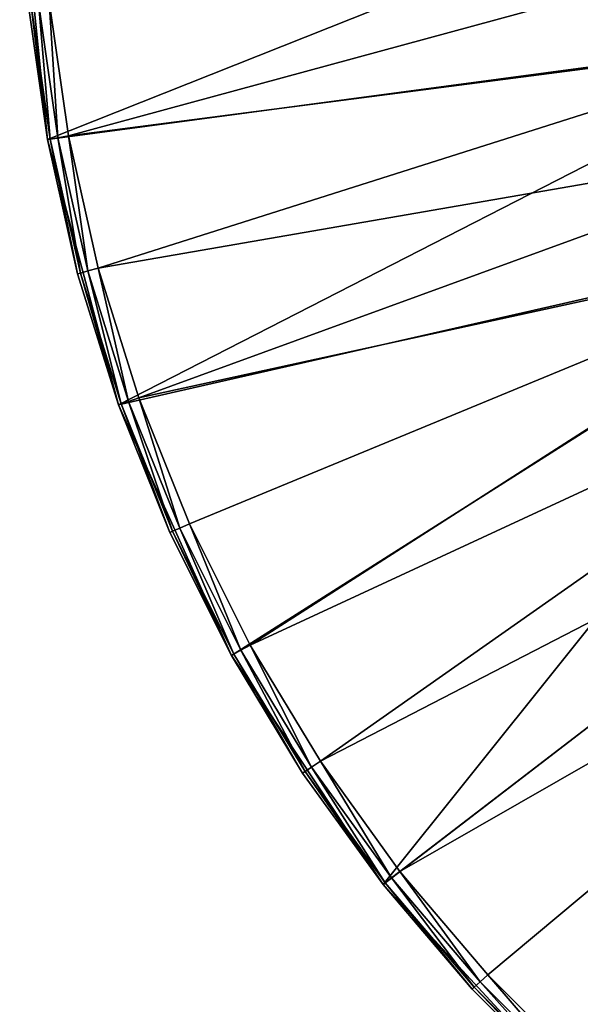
# Model space of a CAD drawing. Extents: x 0 to 80, y 0 to 208.
# Tile 16 of 33: x 0 to 13, y 141 to 164. Entities that reach past the tile are written whole.
import ezdxf

# ---------------------------------------------------------------- set-up
doc = ezdxf.new("R2010")
doc.units = 0

msp = doc.modelspace()

# ---------------------------------------------------------------- linework, layer by layer
for points in [[(0.008292, 167.185333), (18.799997, 168), (0.656746, 160.781387)], [(18.799997, 168), (19.33153, 163.282562), (0.656746, 160.781387)], [(0.656746, 160.781387, 3.499985), (0.008292, 167.185333), (0.656746, 160.781387)], [(0.203498, 163.970306, 3.499985), (0.008292, 167.185333), (0.656746, 160.781387, 3.499985)], [(18.436447, 165.570374, 3.999993), (0.700951, 164.020676, 3.999993), (1.148537, 160.871628, 3.999993)], [(18.844061, 163.17131, 3.999993), (18.436447, 165.570374, 3.999993), (1.148537, 160.871628, 3.999993)], [(0.270143, 163.977036, 3.749996), (0.203498, 163.970306, 3.499985), (0.656746, 160.781387, 3.499985)], [(0.452228, 163.995483, 3.932998), (0.270143, 163.977036, 3.749996), (0.722632, 160.793488, 3.749996)], [(0.722632, 160.793488, 3.749996), (0.270143, 163.977036, 3.749996), (0.656746, 160.781387, 3.499985)], [(0.700951, 164.020676, 3.999993), (0.452228, 163.995483, 3.932998), (0.902638, 160.826508, 3.932998)], [(0.902638, 160.826508, 3.932998), (0.452228, 163.995483, 3.932998), (0.722632, 160.793488, 3.749996)], [(1.148537, 160.871628, 3.999993), (0.700951, 164.020676, 3.999993), (0.902638, 160.826508, 3.932998)], [(0.656746, 160.781387), (19.33153, 163.282562), (2.323963, 154.564362)], [(18.844061, 163.17131, 3.999993), (1.148537, 160.871628, 3.999993), (1.848035, 157.768799, 3.999993)], [(19.517727, 160.832947, 3.999993), (18.844061, 163.17131, 3.999993), (1.848035, 157.768799, 3.999993)], [(19.33153, 163.282562), (20.89946, 158.801682), (2.323963, 154.564362)], [(0.902638, 160.826508, 3.932998), (0.722632, 160.793488, 3.749996), (1.429796, 157.656647, 3.749996)], [(1.148537, 160.871628, 3.999993), (0.902638, 160.826508, 3.932998), (1.606569, 157.704041, 3.932998)], [(1.606569, 157.704041, 3.932998), (0.902638, 160.826508, 3.932998), (1.429796, 157.656647, 3.749996)], [(1.848035, 157.768799, 3.999993), (1.148537, 160.871628, 3.999993), (1.606569, 157.704041, 3.932998)], [(19.517727, 160.832947, 3.999993), (1.848035, 157.768799, 3.999993), (2.794914, 154.732315, 3.999993)], [(20.448975, 158.584732, 3.999993), (19.517727, 160.832947, 3.999993), (2.794914, 154.732315, 3.999993)], [(0.722632, 160.793488, 3.749996), (0.656746, 160.781387, 3.499985), (1.365095, 157.639282, 3.499985)], [(2.323963, 154.564362, 3.499985), (0.656746, 160.781387), (2.323963, 154.564362)], [(1.365095, 157.639282, 3.499985), (0.656746, 160.781387), (2.323963, 154.564362, 3.499985)], [(0.656746, 160.781387, 3.499985), (0.656746, 160.781387), (1.365095, 157.639282, 3.499985)], [(1.429796, 157.656647, 3.749996), (0.722632, 160.793488, 3.749996), (1.365095, 157.639282, 3.499985)], [(2.323963, 154.564362), (20.89946, 158.801682), (4.966781, 148.695251)], [(4.966781, 148.695251), (20.89946, 158.801682), (8.516759, 143.326019)], [(20.89946, 158.801682), (23.425169, 154.782028), (8.516759, 143.326019)], [(20.448975, 158.584732, 3.999993), (2.794914, 154.732315, 3.999993), (3.983036, 151.78186, 3.999993)], [(20.448975, 158.584732, 3.999993), (3.983036, 151.78186, 3.999993), (5.404696, 148.936554, 3.999993)], [(21.626085, 156.45491, 3.999993), (20.448975, 158.584732, 3.999993), (5.404696, 148.936554, 3.999993)], [(1.429796, 157.656647, 3.749996), (1.365095, 157.639282, 3.499985), (2.323963, 154.564362, 3.499985)], [(1.606569, 157.704041, 3.932998), (1.429796, 157.656647, 3.749996), (2.387062, 154.586868, 3.749996)], [(2.387062, 154.586868, 3.749996), (1.429796, 157.656647, 3.749996), (2.323963, 154.564362, 3.499985)], [(1.848035, 157.768799, 3.999993), (1.606569, 157.704041, 3.932998), (2.559438, 154.648331, 3.932998)], [(2.559438, 154.648331, 3.932998), (1.606569, 157.704041, 3.932998), (2.387062, 154.586868, 3.749996)], [(2.794914, 154.732315, 3.999993), (1.848035, 157.768799, 3.999993), (2.559438, 154.648331, 3.932998)], [(21.626085, 156.45491, 3.999993), (5.404696, 148.936554, 3.999993), (7.050678, 146.214874, 3.999993)], [(23.034252, 154.470276, 3.999993), (21.626085, 156.45491, 3.999993), (7.050678, 146.214874, 3.999993)], [(2.559438, 154.648331, 3.932998), (2.387062, 154.586868, 3.749996), (3.588207, 151.60405, 3.749996)], [(2.794914, 154.732315, 3.999993), (2.559438, 154.648331, 3.932998), (3.755078, 151.679199, 3.932998)], [(3.755078, 151.679199, 3.932998), (2.559438, 154.648331, 3.932998), (3.588207, 151.60405, 3.749996)], [(3.983036, 151.78186, 3.999993), (2.794914, 154.732315, 3.999993), (3.755078, 151.679199, 3.932998)], [(8.516759, 143.326019), (23.425169, 154.782028), (12.881979, 138.595703)], [(23.425169, 154.782028), (26.782013, 151.425186), (12.881979, 138.595703)], [(2.387062, 154.586868, 3.749996), (2.323963, 154.564362, 3.499985), (3.527127, 151.576569, 3.499985)], [(4.966781, 148.695251, 3.499985), (2.323963, 154.564362), (4.966781, 148.695251)], [(3.527127, 151.576569, 3.499985), (2.323963, 154.564362), (4.966781, 148.695251, 3.499985)], [(2.323963, 154.564362, 3.499985), (2.323963, 154.564362), (3.527127, 151.576569, 3.499985)], [(3.588207, 151.60405, 3.749996), (2.387062, 154.586868, 3.749996), (3.527127, 151.576569, 3.499985)], [(23.034252, 154.470276, 3.999993), (7.050678, 146.214874, 3.999993), (8.910306, 143.634445, 3.999993)], [(24.655781, 152.655777, 3.999993), (23.034252, 154.470276, 3.999993), (8.910306, 143.634445, 3.999993)], [(24.655781, 152.655777, 3.999993), (8.910306, 143.634445, 3.999993), (10.971517, 141.212006, 3.999993)], [(24.655781, 152.655777, 3.999993), (10.971517, 141.212006, 3.999993), (13.220959, 138.963257, 3.999993)], [(3.588207, 151.60405, 3.749996), (3.527127, 151.576569, 3.499985), (4.966781, 148.695251, 3.499985)], [(3.755078, 151.679199, 3.932998), (3.588207, 151.60405, 3.749996), (5.025454, 148.727585, 3.749996)], [(5.025454, 148.727585, 3.749996), (3.588207, 151.60405, 3.749996), (4.966781, 148.695251, 3.499985)], [(3.983036, 151.78186, 3.999993), (3.755078, 151.679199, 3.932998), (5.185738, 148.815903, 3.932998)], [(5.185738, 148.815903, 3.932998), (3.755078, 151.679199, 3.932998), (5.025454, 148.727585, 3.749996)], [(5.404696, 148.936554, 3.999993), (3.983036, 151.78186, 3.999993), (5.185738, 148.815903, 3.932998)], [(12.881979, 138.595703), (26.782013, 151.425186), (17.949409, 134.626785)], [(5.404696, 148.936554, 3.999993), (5.185738, 148.815903, 3.932998), (6.842136, 146.076996, 3.932998)], [(7.050678, 146.214874, 3.999993), (5.404696, 148.936554, 3.999993), (6.842136, 146.076996, 3.932998)], [(5.025454, 148.727585, 3.749996), (4.966781, 148.695251, 3.499985), (6.633595, 145.939117, 3.499985)], [(8.516759, 143.326019, 3.499985), (4.966781, 148.695251), (8.516759, 143.326019)], [(6.633595, 145.939117, 3.499985), (4.966781, 148.695251), (8.516759, 143.326019, 3.499985)], [(4.966781, 148.695251, 3.499985), (4.966781, 148.695251), (6.633595, 145.939117, 3.499985)], [(5.185738, 148.815903, 3.932998), (5.025454, 148.727585, 3.749996), (6.689474, 145.976059, 3.749996)], [(6.689474, 145.976059, 3.749996), (5.025454, 148.727585, 3.749996), (6.633595, 145.939117, 3.499985)], [(6.842136, 146.076996, 3.932998), (5.185738, 148.815903, 3.932998), (6.689474, 145.976059, 3.749996)], [(6.842136, 146.076996, 3.932998), (6.689474, 145.976059, 3.749996), (8.569487, 143.36734, 3.749996)], [(7.050678, 146.214874, 3.999993), (6.842136, 146.076996, 3.932998), (8.713529, 143.480225, 3.932998)], [(8.713529, 143.480225, 3.932998), (6.842136, 146.076996, 3.932998), (8.569487, 143.36734, 3.749996)], [(8.910306, 143.634445, 3.999993), (7.050678, 146.214874, 3.999993), (8.713529, 143.480225, 3.932998)], [(6.689474, 145.976059, 3.749996), (6.633595, 145.939117, 3.499985), (8.516759, 143.326019, 3.499985)], [(8.569487, 143.36734, 3.749996), (6.689474, 145.976059, 3.749996), (8.516759, 143.326019, 3.499985)], [(8.910306, 143.634445, 3.999993), (8.713529, 143.480225, 3.932998), (10.787792, 141.04245, 3.932998)], [(10.971517, 141.212006, 3.999993), (8.910306, 143.634445, 3.999993), (10.787792, 141.04245, 3.932998)], [(8.569487, 143.36734, 3.749996), (8.516759, 143.326019, 3.499985), (10.604069, 140.87291, 3.499985)], [(10.604069, 140.87291, 3.499985), (8.516759, 143.326019), (12.881979, 138.595703)], [(8.516759, 143.326019, 3.499985), (8.516759, 143.326019), (10.604069, 140.87291, 3.499985)], [(8.713529, 143.480225, 3.932998), (8.569487, 143.36734, 3.749996), (10.653295, 140.91835, 3.749996)], [(10.653295, 140.91835, 3.749996), (8.569487, 143.36734, 3.749996), (10.604069, 140.87291, 3.499985)], [(10.787792, 141.04245, 3.932998), (8.713529, 143.480225, 3.932998), (10.653295, 140.91835, 3.749996)], [(10.971517, 141.212006, 3.999993), (10.787792, 141.04245, 3.932998), (13.051473, 138.77948, 3.932998)], [(13.220959, 138.963257, 3.999993), (10.971517, 141.212006, 3.999993), (13.051473, 138.77948, 3.932998)], [(10.787792, 141.04245, 3.932998), (10.653295, 140.91835, 3.749996), (12.927398, 138.644928, 3.749996)], [(13.051473, 138.77948, 3.932998), (10.787792, 141.04245, 3.932998), (12.927398, 138.644928, 3.749996)], [(10.653295, 140.91835, 3.749996), (10.604069, 140.87291, 3.499985), (12.881979, 138.595703, 3.499985)], [(12.881979, 138.595703, 3.499985), (10.604069, 140.87291, 3.499985), (12.881979, 138.595703)], [(12.927398, 138.644928, 3.749996), (10.653295, 140.91835, 3.749996), (12.881979, 138.595703, 3.499985)]]:
    msp.add_3dface(points)

doc.saveas('drawing.dxf')
